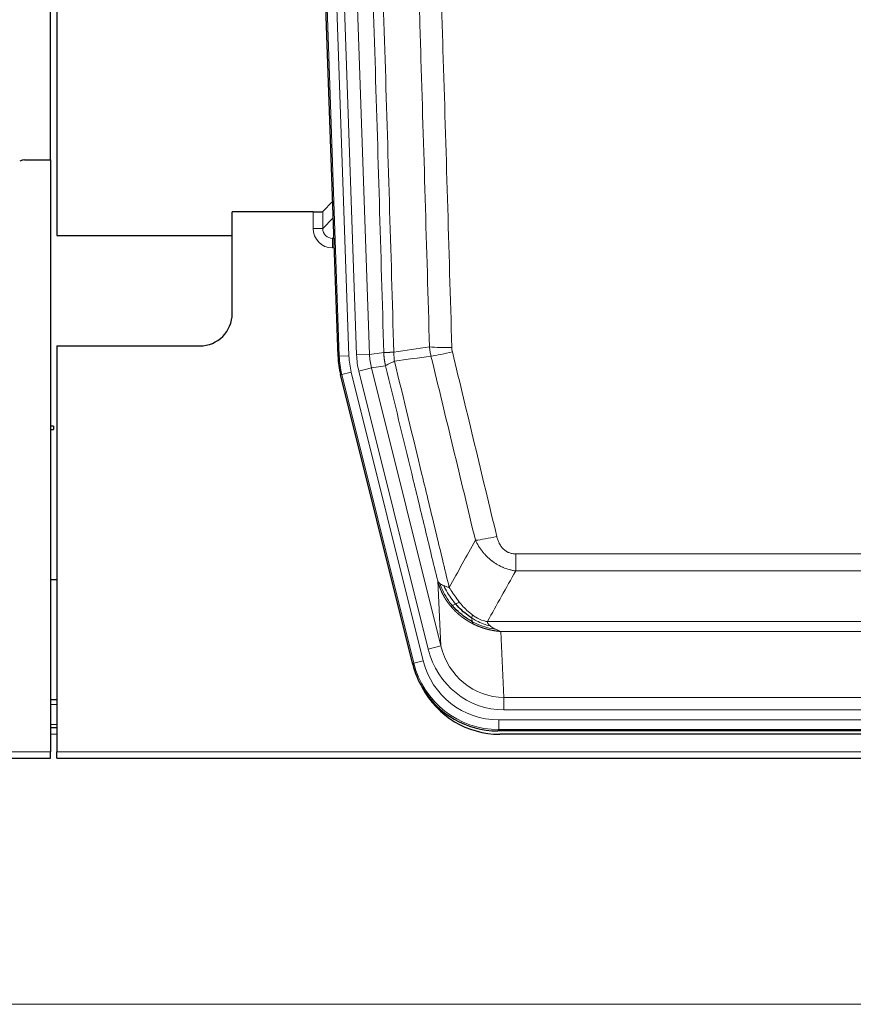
# Model space of a CAD drawing. Header units: inches. Extents: x 0 to 29700, y -16 to 21000.
# Tile 48 of 235: x 6688 to 6945, y 8342 to 8645. Entities that reach past the tile are written whole.
import ezdxf

# ---------------------------------------------------------------- set-up
doc = ezdxf.new("R2010")
doc.units = ezdxf.units.IN
doc.layers.add('1', color=7, linetype='Continuous', true_color=0xffffff)

msp = doc.modelspace()

# ---------------------------------------------------------------- linework, layer by layer
at = {"layer": '1', "color": 2, "linetype": 'Continuous', "lineweight": 25}
for p, q in [((6697.266, 8601.509), (6697.266, 9002.089)), ((6699.266, 9001.761), (6699.266, 8578.251)), ((6785.863, 8540.986), (6772.745, 8916.631)), ((6689.31, 8601.501), (6697.267, 8601.501)), ((6697.267, 8601.501), (6697.267, 8419.221)), ((6784.196, 8588.723), (6781.168, 8585.588)), ((6778.17, 8585.486), (6753.267, 8585.486)), ((6753.267, 8554.251), (6753.267, 8585.486)), ((6699.266, 8578.251), (6753.266, 8578.251)), ((6699.267, 8544.251), (6743.267, 8544.251)), ((6699.267, 8544.251), (6699.267, 8419.221)), ((6808.902, 8446.146), (6786.647, 8535.404)), ((6698.267, 8519.518), (6697.267, 8519.518)), ((6697.267, 8518.518), (6698.267, 8518.518)), ((6698.267, 8519.518), (6698.267, 8519.018)), ((6698.267, 8519.018), (6698.267, 8518.518)), ((6699.218, 8472.25), (6697.256, 8472.25)), ((6699.267, 8435.251), (6697.252, 8435.251)), ((6699.267, 8426.652), (6697.252, 8426.652)), ((7051.47, 8425.706), (6835.064, 8425.706)), ((7050.879, 8424.663), (6835.655, 8424.663)), ((6209.267, 8417.273), (6697.267, 8417.273)), ((6697.267, 8417.273), (6697.267, 8419.221)), ((6699.267, 8417.273), (6699.267, 8419.221)), ((6699.267, 8417.273), (7187.267, 8417.273))]:
    msp.add_line(p, q, dxfattribs=at)
at = {"layer": '1', "color": 110, "linetype": 'Continuous', "lineweight": 13}
for p, q in [((6786.236, 8541.038), (6773.125, 8916.481)), ((6776.12, 8916.586), (6789.23, 8541.143)), ((6778.511, 8915.644), (6791.578, 8541.473)), ((6782.503, 8915.783), (6795.57, 8541.612)), ((6778.159, 8580.439), (6778.17, 8585.486)), ((6781.168, 8585.588), (6781.158, 8580.357)), ((6781.158, 8580.357), (6784.372, 8583.685)), ((6784.577, 8577.792), (6784.15, 8577.349)), ((6784.15, 8577.349), (6784.15, 8574.43)), ((6784.15, 8577.349), (6784.593, 8577.349)), ((6784.15, 8574.43), (6784.695, 8574.43)), ((6789.23, 8541.143), (6786.236, 8541.038)), ((6791.578, 8541.473), (6795.57, 8541.612)), ((6795.57, 8541.612), (6799.946, 8542.227)), ((6785.863, 8540.986), (6786.236, 8541.038)), ((6800.502, 8538.089), (6796.151, 8537.477)), ((6787.021, 8535.456), (6786.647, 8535.404)), ((6789.928, 8536.181), (6787.021, 8535.456)), ((6809.195, 8446.521), (6787.021, 8535.456)), ((6789.928, 8536.181), (6812.102, 8447.246)), ((6792.275, 8536.511), (6796.151, 8537.477)), ((6813.627, 8450.873), (6792.275, 8536.511)), ((6796.151, 8537.477), (6817.503, 8451.839)), ((6840.596, 8474.953), (6840.596, 8480.194)), ((6840.596, 8480.194), (7045.938, 8480.194)), ((7045.938, 8474.953), (6840.596, 8474.953)), ((6817.503, 8451.839), (6816.545, 8471.894)), ((6831.864, 8459.334), (7054.67, 8459.334)), ((6835.977, 8456.304), (6836.945, 8436.025)), ((7050.557, 8456.304), (6835.977, 8456.304)), ((6813.627, 8450.873), (6817.503, 8451.839)), ((6812.102, 8447.246), (6809.195, 8446.521)), ((6808.902, 8446.146), (6809.195, 8446.521)), ((6836.945, 8432.161), (6836.945, 8436.025)), ((6836.945, 8436.025), (7049.588, 8436.025)), ((6699.267, 8433.796), (6697.252, 8433.796)), ((7049.588, 8432.161), (6836.945, 8432.161)), ((6835.357, 8426.081), (6835.357, 8429.077)), ((6835.357, 8429.077), (7051.177, 8429.077)), ((6699.267, 8427.621), (6697.252, 8427.621)), ((6835.357, 8426.081), (6835.064, 8425.706)), ((7051.177, 8426.081), (6835.357, 8426.081)), ((6699.267, 8424.652), (6697.252, 8424.652)), ((6209.267, 8419.221), (6697.267, 8419.221)), ((6699.267, 8419.221), (7187.267, 8419.221)), ((7183.767, 8341.501), (6206.767, 8341.501))]:
    msp.add_line(p, q, dxfattribs=at)
at = {"layer": '1', "color": 2, "linetype": 'Continuous', "lineweight": 25}
msp.add_arc((6743.267, 8554.251), 10, 270, 0, dxfattribs=at)
for centre, major_axis, ratio, start_param, end_param in [((6689.313, 8598.496), (0.923, -2.86), 0.9982885, 2.8298327, 3.3530369), ((6778.17, 8585.591), (-3, 0), 0.0349646, 1.5706703, 3.1078402), ((6812.883, 8541.937, 0), (26.774, 3.763), 0.9986144, 3.0370169, 3.2461684), ((6835.122, 8452.743, 0), (16.66, 21.323), 0.9977958, 2.4794378, 2.7643876), ((6835.681, 8451.68), (16.639, 21.297), 0.9990195, 2.7203481, 3.8043419), ((6835.122, 8452.743, 0), (16.66, 21.323), 0.9977958, 2.7643876, 3.8037475)]:
    msp.add_ellipse(centre, major_axis=major_axis, ratio=ratio, start_param=start_param, end_param=end_param, dxfattribs=at)
at = {"layer": '1', "color": 110, "linetype": 'Continuous', "lineweight": 13}
for centre, major_axis, ratio, start_param, end_param in [((6784.163, 8580.439), (-3.237, -5.067), 0.9977321, 5.2798208, 6.8506171), ((6778.159, 8580.36), (-3, 0.006), 0.0261769, 3.175273, 4.7124429), ((6784.163, 8580.36), (-1.726, -2.474), 0.9943829, 5.3201387, 6.890935), ((6813.248, 8541.988, 0), (23.799, 3.345), 0.9986144, 3.0370169, 3.2461684), ((6815.596, 8542.318), (-23.799, -3.345), 0.9986144, 6.1786096, 6.387761), ((6815.596, 8542.318), (-19.844, -2.789), 0.9980617, 6.1786096, 6.387761), ((6820.9, 8544.932), (-9.996, -0.288), 0.1133347, 0.8101184, 1.5675278), ((6821.087, 8543.526), (-9.719, -2.353), 0.1107863, 0.7983441, 1.5439815), ((6813.248, 8541.988), (-26.766, -3.762), 0.9989218, 6.1786096, 6.387761), ((6834.749, 8486.951), (-9.722, -2.342), 0.1329353, 0.7958322, 1.5387903), ((6836.866, 8457.008, 0), (1.185, -24.82), 0.9658521, 4.9157844, 6.2370968), ((6836.866, 8457.008), (1.001, -20.961), 0.9530564, 4.9157844, 6.2370968), ((6835.408, 8453.11, 0), (14.809, 18.954), 0.9977958, 2.4794378, 3.8037475), ((6835.408, 8453.11), (-16.651, -21.313), 0.9982842, 5.6210305, 6.9453401)]:
    msp.add_ellipse(centre, major_axis=major_axis, ratio=ratio, start_param=start_param, end_param=end_param, dxfattribs=at)
for points, knots in [([(6790.806, 8915.191), (6791.378, 8899.637), (6792.505, 8868.527), (6794.151, 8821.862), (6795.217, 8790.752), (6796.005, 8767.419), (6796.397, 8755.753), (6796.848, 8742.142), (6797.041, 8736.309), (6797.169, 8732.42), (6797.232, 8730.476), (6797.551, 8720.754), (6797.931, 8709.091), (6798.369, 8695.488), (6798.555, 8689.659), (6798.679, 8685.774), (6798.741, 8683.831), (6799.298, 8666.348), (6800.27, 8635.292), (6801.681, 8588.782), (6802.589, 8557.824), (6803.036, 8542.358)], [0, 0, 0, 0, 0.125, 0.25, 0.375, 0.375, 0.4375, 0.46875, 0.484375, 0.484375, 0.5, 0.5, 0.5625, 0.59375, 0.609375, 0.609375, 0.625, 0.625, 0.75, 0.875, 1, 1, 1, 1]), ([(6799.946, 8542.227), (6799.501, 8557.637), (6798.596, 8588.483), (6797.189, 8634.824), (6796.219, 8665.768), (6795.664, 8683.187), (6795.602, 8685.123), (6795.478, 8688.994), (6795.292, 8694.802), (6794.856, 8708.356), (6794.477, 8719.977), (6794.159, 8729.663), (6794.096, 8731.601), (6793.968, 8735.476), (6793.776, 8741.288), (6793.326, 8754.85), (6792.936, 8766.474), (6792.149, 8789.723), (6791.086, 8820.721), (6789.445, 8867.219), (6788.321, 8898.217), (6787.751, 8913.716)], [0, 0, 0, 0, 0.125, 0.25, 0.375, 0.375, 0.390625, 0.390625, 0.40625, 0.4375, 0.5, 0.5, 0.515625, 0.515625, 0.53125, 0.5625, 0.625, 0.625, 0.75, 0.875, 1, 1, 1, 1]), ([(6808.942, 8911.096), (6809.499, 8895.771), (6810.6, 8865.123), (6812.207, 8819.151), (6813.25, 8788.504), (6814.02, 8765.519), (6814.403, 8754.026), (6814.781, 8742.534), (6815.032, 8734.872), (6815.157, 8731.042), (6815.781, 8711.888), (6816.272, 8696.572), (6816.998, 8673.608), (6817.237, 8665.956), (6817.713, 8650.658), (6817.949, 8643.012), (6818.651, 8620.084), (6819.572, 8589.536), (6820.462, 8559.036), (6820.9, 8543.798)], [0, 0, 0, 0, 0.125, 0.25, 0.375, 0.375, 0.4375, 0.46875, 0.46875, 0.5, 0.5, 0.625, 0.625, 0.6875, 0.6875, 0.75, 0.75, 0.875, 1, 1, 1, 1]), ([(6814.032, 8543.912), (6813.594, 8559.131), (6812.703, 8589.593), (6811.781, 8620.103), (6811.078, 8643.003), (6810.841, 8650.639), (6810.365, 8665.918), (6810.125, 8673.56), (6809.399, 8696.496), (6808.907, 8711.793), (6808.282, 8730.922), (6808.157, 8734.748), (6807.905, 8742.4), (6807.527, 8753.878), (6807.143, 8765.357), (6806.372, 8788.313), (6805.328, 8818.922), (6803.718, 8864.837), (6802.616, 8895.447), (6802.058, 8910.752)], [0, 0, 0, 0, 0.125, 0.25, 0.25, 0.3125, 0.3125, 0.375, 0.375, 0.5, 0.5, 0.53125, 0.53125, 0.5625, 0.625, 0.625, 0.75, 0.875, 1, 1, 1, 1]), ([(6799.946, 8542.227), (6799.947, 8542.227), (6799.949, 8542.227), (6799.952, 8542.226), (6799.955, 8542.226), (6799.959, 8542.226), (6799.963, 8542.226), (6799.967, 8542.225), (6799.971, 8542.225), (6799.976, 8542.225), (6799.98, 8542.224), (6799.986, 8542.224), (6799.991, 8542.224), (6799.996, 8542.224), (6800.002, 8542.223), (6800.008, 8542.223), (6800.015, 8542.223), (6800.021, 8542.223), (6800.028, 8542.223), (6800.035, 8542.222), (6800.043, 8542.222), (6800.05, 8542.222), (6800.058, 8542.222), (6800.066, 8542.222), (6800.075, 8542.221), (6800.083, 8542.221), (6800.092, 8542.221), (6800.101, 8542.221), (6800.111, 8542.221), (6800.12, 8542.221), (6800.13, 8542.221), (6800.14, 8542.221), (6800.151, 8542.22), (6800.161, 8542.22), (6800.172, 8542.22), (6800.183, 8542.22), (6800.195, 8542.22), (6800.206, 8542.22), (6800.218, 8542.22), (6800.23, 8542.22), (6800.243, 8542.22), (6800.255, 8542.22), (6800.268, 8542.22), (6800.281, 8542.22), (6800.295, 8542.22), (6800.308, 8542.22), (6800.322, 8542.22), (6800.336, 8542.22), (6800.35, 8542.22), (6800.365, 8542.22), (6800.38, 8542.221), (6800.395, 8542.221), (6800.41, 8542.221), (6800.426, 8542.221), (6800.442, 8542.221), (6800.458, 8542.221), (6800.474, 8542.221), (6800.49, 8542.222), (6800.507, 8542.222), (6800.524, 8542.222), (6800.541, 8542.222), (6800.559, 8542.223), (6800.577, 8542.223), (6800.595, 8542.223), (6800.613, 8542.223), (6800.631, 8542.224), (6800.65, 8542.224), (6800.669, 8542.224), (6800.688, 8542.225), (6800.707, 8542.225), (6800.727, 8542.225), (6800.747, 8542.226), (6800.767, 8542.226), (6800.787, 8542.226), (6800.808, 8542.227), (6800.828, 8542.227), (6800.855, 8542.228), (6800.889, 8542.229), (6800.93, 8542.23), (6800.972, 8542.231), (6801.014, 8542.232), (6801.057, 8542.234), (6801.101, 8542.235), (6801.146, 8542.237), (6801.192, 8542.238), (6801.238, 8542.24), (6801.285, 8542.242), (6801.333, 8542.244), (6801.382, 8542.246), (6801.431, 8542.249), (6801.481, 8542.251), (6801.532, 8542.254), (6801.584, 8542.256), (6801.637, 8542.259), (6801.69, 8542.262), (6801.744, 8542.265), (6801.798, 8542.268), (6801.854, 8542.271), (6801.91, 8542.275), (6801.966, 8542.278), (6802.024, 8542.282), (6802.082, 8542.286), (6802.141, 8542.289), (6802.201, 8542.293), (6802.261, 8542.298), (6802.322, 8542.302), (6802.383, 8542.306), (6802.446, 8542.311), (6802.509, 8542.315), (6802.572, 8542.32), (6802.637, 8542.325), (6802.701, 8542.33), (6802.767, 8542.335), (6802.833, 8542.341), (6802.9, 8542.346), (6802.967, 8542.352), (6803.013, 8542.356), (6803.036, 8542.358)], [0, 0, 0, 0, 0.0066687, 0.0133374, 0.0200061, 0.0266746, 0.0333432, 0.0400116, 0.0466801, 0.0533484, 0.0600168, 0.066685, 0.0733532, 0.0800214, 0.0866895, 0.0933575, 0.1000255, 0.1066935, 0.1133614, 0.1200292, 0.126697, 0.1333647, 0.1400324, 0.1467001, 0.1533676, 0.1600352, 0.1667026, 0.1733701, 0.1800374, 0.1867047, 0.193372, 0.2000392, 0.2067064, 0.2133735, 0.2200405, 0.2267075, 0.2333745, 0.2400414, 0.2467082, 0.253375, 0.2600418, 0.2667085, 0.2733751, 0.2800417, 0.2867082, 0.2933747, 0.3000412, 0.3067075, 0.3133739, 0.3200401, 0.3267064, 0.3333725, 0.3400387, 0.3467047, 0.3533708, 0.3600367, 0.3667026, 0.3733685, 0.3800343, 0.3867001, 0.3933658, 0.4000315, 0.4066971, 0.4133626, 0.4200281, 0.4266936, 0.433359, 0.4400243, 0.4466896, 0.4533549, 0.4600201, 0.4666852, 0.4733503, 0.4800154, 0.4866804, 0.4933453, 0.5000102, 0.5125098, 0.5250093, 0.5375088, 0.5500082, 0.5625077, 0.5750071, 0.5875066, 0.600006, 0.6125054, 0.6250049, 0.6375043, 0.6500037, 0.6625032, 0.6750026, 0.6875021, 0.7000016, 0.7125011, 0.7250006, 0.7375001, 0.7499997, 0.7624993, 0.7749989, 0.7874985, 0.7999982, 0.812498, 0.8249977, 0.8374975, 0.8499974, 0.8624973, 0.8749972, 0.8874972, 0.8999973, 0.9124974, 0.9249976, 0.9374978, 0.9499981, 0.9624985, 0.9749989, 0.9874994, 1, 1, 1, 1]), ([(6800.502, 8538.089), (6800.497, 8538.11), (6800.487, 8538.152), (6800.472, 8538.216), (6800.457, 8538.281), (6800.442, 8538.348), (6800.426, 8538.416), (6800.411, 8538.485), (6800.396, 8538.555), (6800.38, 8538.627), (6800.365, 8538.7), (6800.349, 8538.775), (6800.334, 8538.85), (6800.319, 8538.927), (6800.303, 8539.005), (6800.288, 8539.085), (6800.273, 8539.166), (6800.258, 8539.248), (6800.243, 8539.331), (6800.228, 8539.416), (6800.214, 8539.502), (6800.199, 8539.589), (6800.185, 8539.678), (6800.171, 8539.768), (6800.157, 8539.859), (6800.144, 8539.952), (6800.13, 8540.046), (6800.11, 8540.197), (6800.084, 8540.399), (6800.055, 8540.646), (6800.032, 8540.875), (6800.012, 8541.086), (6799.996, 8541.279), (6799.984, 8541.455), (6799.974, 8541.612), (6799.966, 8541.752), (6799.96, 8541.873), (6799.955, 8541.976), (6799.952, 8542.062), (6799.949, 8542.129), (6799.948, 8542.178), (6799.947, 8542.208), (6799.946, 8542.223), (6799.946, 8542.227)], [0, 0, 0, 0, 0.0155037, 0.0313049, 0.0474035, 0.0637997, 0.0804935, 0.097485, 0.1147743, 0.1323613, 0.1502462, 0.1684289, 0.1869096, 0.2056883, 0.224765, 0.2441397, 0.2638126, 0.2837835, 0.3040527, 0.32462, 0.3454856, 0.3666494, 0.3881116, 0.409872, 0.4319308, 0.454288, 0.4769435, 0.4998975, 0.5635611, 0.6228928, 0.6778927, 0.7285606, 0.7748966, 0.8169007, 0.8545729, 0.8879131, 0.9169214, 0.9415977, 0.9619421, 0.9779545, 0.989635, 0.9969835, 1, 1, 1, 1]), ([(6803.248, 8539.523), (6803.173, 8539.989), (6803.13, 8540.459), (6803.072, 8541.404), (6803.056, 8541.88), (6803.036, 8542.358)], [0, 0, 0, 0, 0.5, 0.5, 1, 1, 1, 1]), ([(6828.169, 8484.389), (6827.033, 8489.11), (6825.897, 8493.833), (6823.621, 8503.281), (6822.483, 8508.007), (6819.063, 8522.188), (6816.779, 8531.647), (6814.491, 8541.113)], [0, 0, 0, 0, 0.25, 0.25, 0.5, 0.5, 1, 1, 1, 1]), ([(6821.087, 8542.386), (6821.031, 8542.618), (6820.988, 8542.852), (6820.926, 8543.322), (6820.907, 8543.559), (6820.9, 8543.798)], [0, 0, 0, 0, 0.5, 0.5, 1, 1, 1, 1]), ([(6821.087, 8542.386), (6823.373, 8532.908), (6825.654, 8523.435), (6829.07, 8509.234), (6830.207, 8504.502), (6832.479, 8495.041), (6833.615, 8490.312), (6834.749, 8485.584)], [0, 0, 0, 0, 0.5, 0.5, 0.75, 0.75, 1, 1, 1, 1]), ([(6800.502, 8538.089), (6800.524, 8538.14), (6800.601, 8538.206), (6800.865, 8538.373), (6801.051, 8538.473), (6801.522, 8538.71), (6801.808, 8538.847), (6802.466, 8539.157), (6802.839, 8539.331), (6803.248, 8539.523)], [0, 0, 0, 0, 0.25, 0.25, 0.5, 0.5, 0.75, 0.75, 1, 1, 1, 1]), ([(6816.545, 8471.894), (6815.214, 8477.402), (6813.882, 8482.912), (6811.214, 8493.937), (6809.879, 8499.451), (6805.868, 8516), (6803.188, 8527.041), (6800.502, 8538.089)], [0, 0, 0, 0, 0.25, 0.25, 0.5, 0.5, 1, 1, 1, 1]), ([(6803.248, 8539.523), (6806.07, 8527.899), (6808.885, 8516.283), (6813.099, 8498.871), (6814.502, 8493.07), (6817.304, 8481.471), (6818.704, 8475.675), (6820.101, 8469.88)], [0, 0, 0, 0, 0.5, 0.5, 0.75, 0.75, 1, 1, 1, 1]), ([(6840.596, 8474.953), (6840.261, 8475.001), (6839.928, 8475.06), (6839.265, 8475.199), (6838.936, 8475.279), (6837.961, 8475.549), (6837.323, 8475.771), (6836.62, 8476.068), (6836.542, 8476.102), (6836.387, 8476.171), (6836.309, 8476.206), (6836.078, 8476.313), (6835.925, 8476.386), (6835.47, 8476.615), (6834.875, 8476.938), (6834.303, 8477.3), (6833.881, 8477.585), (6833.673, 8477.731), (6833.467, 8477.883), (6833.331, 8477.985), (6833.263, 8478.037), (6832.658, 8478.506), (6832.15, 8478.954), (6831.431, 8479.671), (6831.198, 8479.917), (6830.86, 8480.297), (6830.749, 8480.426), (6830.53, 8480.686), (6830.423, 8480.819), (6829.895, 8481.486), (6829.507, 8482.04), (6828.792, 8483.187), (6828.466, 8483.779), (6828.169, 8484.389)], [0, 0, 0, 0, 0.0625, 0.0625, 0.125, 0.125, 0.25, 0.25, 0.265625, 0.265625, 0.28125, 0.28125, 0.3125, 0.3125, 0.375, 0.4375, 0.4375, 0.46875, 0.484375, 0.484375, 0.5, 0.5, 0.625, 0.625, 0.6875, 0.6875, 0.71875, 0.71875, 0.75, 0.75, 0.875, 0.875, 1, 1, 1, 1]), ([(6840.596, 8480.194), (6840.413, 8480.194), (6840.231, 8480.201), (6839.867, 8480.233), (6839.687, 8480.257), (6839.332, 8480.323), (6839.156, 8480.364), (6838.809, 8480.463), (6838.638, 8480.522), (6838.428, 8480.608), (6838.386, 8480.625), (6838.302, 8480.662), (6838.177, 8480.718), (6838.056, 8480.779), (6837.817, 8480.906), (6837.509, 8481.093), (6837.222, 8481.31), (6837.049, 8481.455), (6837.015, 8481.484), (6836.947, 8481.544), (6836.913, 8481.575), (6836.813, 8481.668), (6836.748, 8481.731), (6836.559, 8481.924), (6836.439, 8482.058), (6836.213, 8482.336), (6836.105, 8482.479), (6835.903, 8482.774), (6835.807, 8482.926), (6835.694, 8483.121), (6835.672, 8483.16), (6835.628, 8483.239), (6835.606, 8483.279), (6835.543, 8483.398), (6835.502, 8483.479), (6835.383, 8483.721), (6835.309, 8483.885), (6835.172, 8484.215), (6835.109, 8484.383), (6834.932, 8484.89), (6834.833, 8485.234), (6834.749, 8485.584)], [0, 0, 0, 0, 0.0625, 0.0625, 0.125, 0.125, 0.1875, 0.1875, 0.25, 0.25, 0.265625, 0.265625, 0.28125, 0.3125, 0.3125, 0.375, 0.4375, 0.4375, 0.453125, 0.453125, 0.46875, 0.46875, 0.5, 0.5, 0.5625, 0.5625, 0.625, 0.625, 0.6875, 0.6875, 0.703125, 0.703125, 0.71875, 0.71875, 0.75, 0.75, 0.8125, 0.8125, 0.875, 0.875, 1, 1, 1, 1]), ([(6820.577, 8464.068), (6820.565, 8464.082), (6820.542, 8464.11), (6820.507, 8464.152), (6820.471, 8464.195), (6820.436, 8464.239), (6820.399, 8464.283), (6820.363, 8464.328), (6820.326, 8464.374), (6820.289, 8464.421), (6820.251, 8464.469), (6820.213, 8464.517), (6820.174, 8464.566), (6820.136, 8464.615), (6820.096, 8464.666), (6820.057, 8464.717), (6820.017, 8464.769), (6819.977, 8464.822), (6819.937, 8464.875), (6819.896, 8464.93), (6819.855, 8464.985), (6819.814, 8465.041), (6819.772, 8465.097), (6819.73, 8465.155), (6819.688, 8465.213), (6819.645, 8465.272), (6819.603, 8465.332), (6819.56, 8465.393), (6819.517, 8465.454), (6819.473, 8465.517), (6819.43, 8465.58), (6819.386, 8465.644), (6819.342, 8465.709), (6819.297, 8465.774), (6819.253, 8465.841), (6819.208, 8465.908), (6819.163, 8465.976), (6819.119, 8466.046), (6819.073, 8466.116), (6819.028, 8466.186), (6818.983, 8466.258), (6818.937, 8466.331), (6818.892, 8466.404), (6818.846, 8466.478), (6818.8, 8466.554), (6818.754, 8466.63), (6818.708, 8466.707), (6818.662, 8466.785), (6818.616, 8466.863), (6818.57, 8466.943), (6818.523, 8467.024), (6818.477, 8467.105), (6818.431, 8467.188), (6818.385, 8467.271), (6818.338, 8467.355), (6818.292, 8467.441), (6818.246, 8467.527), (6818.2, 8467.614), (6818.154, 8467.702), (6818.108, 8467.791), (6818.062, 8467.881), (6818.016, 8467.972), (6817.97, 8468.063), (6817.925, 8468.156), (6817.879, 8468.25), (6817.834, 8468.345), (6817.789, 8468.44), (6817.744, 8468.537), (6817.699, 8468.635), (6817.655, 8468.733), (6817.61, 8468.833), (6817.566, 8468.933), (6817.522, 8469.035), (6817.478, 8469.137), (6817.435, 8469.241), (6817.392, 8469.345), (6817.349, 8469.451), (6817.307, 8469.557), (6817.264, 8469.664), (6817.223, 8469.773), (6817.181, 8469.882), (6817.14, 8469.993), (6817.099, 8470.104), (6817.059, 8470.216), (6817.019, 8470.33), (6816.979, 8470.444), (6816.94, 8470.56), (6816.902, 8470.676), (6816.864, 8470.793), (6816.826, 8470.912), (6816.789, 8471.031), (6816.752, 8471.151), (6816.716, 8471.273), (6816.681, 8471.395), (6816.646, 8471.519), (6816.612, 8471.643), (6816.578, 8471.768), (6816.556, 8471.852), (6816.545, 8471.894)], [0, 0, 0, 0, 0.0060657, 0.012223, 0.0184718, 0.0248123, 0.0312443, 0.0377679, 0.0443831, 0.0510899, 0.0578883, 0.0647782, 0.0717598, 0.0788329, 0.0859977, 0.093254, 0.1006019, 0.1080414, 0.1155725, 0.1231952, 0.1309095, 0.1387154, 0.1466129, 0.1546019, 0.1626826, 0.1708549, 0.1791188, 0.1874742, 0.1959213, 0.20446, 0.2130903, 0.2218121, 0.2306256, 0.2395307, 0.2485274, 0.2576156, 0.2667955, 0.276067, 0.2854301, 0.2948848, 0.3044311, 0.314069, 0.3237985, 0.3336196, 0.3435324, 0.3535367, 0.3636326, 0.3738202, 0.3840993, 0.3944701, 0.4049324, 0.4154864, 0.426132, 0.4368691, 0.4476979, 0.4586183, 0.4696303, 0.480734, 0.4919292, 0.503216, 0.5145945, 0.5260645, 0.5376262, 0.5492795, 0.5610244, 0.5728609, 0.584789, 0.5968087, 0.60892, 0.621123, 0.6334175, 0.6458037, 0.6582815, 0.6708509, 0.6835119, 0.6962645, 0.7091087, 0.7220445, 0.735072, 0.748191, 0.7614017, 0.774704, 0.7880979, 0.8015834, 0.8151605, 0.8288293, 0.8425896, 0.8564416, 0.8703852, 0.8844204, 0.8985472, 0.9127656, 0.9270756, 0.9414773, 0.9559705, 0.9705554, 0.9852319, 1, 1, 1, 1]), ([(6816.545, 8471.894), (6816.602, 8471.751), (6816.684, 8471.614), (6816.898, 8471.353), (6817.029, 8471.229), (6817.184, 8471.112)], [0, 0, 0, 0, 0.5, 0.5, 1, 1, 1, 1]), ([(6821.067, 8464.298), (6820.632, 8464.808), (6820.222, 8465.338), (6818.692, 8467.52), (6817.796, 8469.299), (6817.184, 8471.112)], [0, 0, 0, 0, 0.25, 0.25, 1, 1, 1, 1]), ([(6817.184, 8471.112), (6817.34, 8470.986), (6817.52, 8470.867), (6817.925, 8470.643), (6818.149, 8470.538), (6818.394, 8470.44)], [0, 0, 0, 0, 0.5, 0.5, 1, 1, 1, 1]), ([(6822.053, 8464.825), (6821.681, 8465.257), (6821.324, 8465.701), (6819.964, 8467.52), (6819.093, 8468.974), (6818.394, 8470.44)], [0, 0, 0, 0, 0.25, 0.25, 1, 1, 1, 1]), ([(6818.394, 8470.44), (6818.64, 8470.333), (6818.907, 8470.233), (6819.477, 8470.047), (6819.781, 8469.96), (6820.101, 8469.88)], [0, 0, 0, 0, 0.5, 0.5, 1, 1, 1, 1]), ([(6823.277, 8465.274), (6822.978, 8465.644), (6822.688, 8466.022), (6821.561, 8467.552), (6820.795, 8468.74), (6820.101, 8469.88)], [0, 0, 0, 0, 0.25, 0.25, 1, 1, 1, 1]), ([(6820.577, 8464.068), (6820.612, 8464.074), (6820.655, 8464.089), (6820.76, 8464.134), (6820.823, 8464.166), (6820.949, 8464.233), (6821.005, 8464.264), (6821.067, 8464.298)], [0, 0, 0, 0, 0.375, 0.375, 0.75, 0.75, 1, 1, 1, 1]), ([(6827.579, 8458.585), (6827.557, 8458.596), (6827.513, 8458.618), (6827.448, 8458.651), (6827.382, 8458.684), (6827.316, 8458.717), (6827.249, 8458.751), (6827.183, 8458.785), (6827.117, 8458.82), (6827.051, 8458.855), (6826.984, 8458.89), (6826.918, 8458.925), (6826.852, 8458.961), (6826.785, 8458.997), (6826.719, 8459.033), (6826.652, 8459.07), (6826.585, 8459.107), (6826.519, 8459.144), (6826.452, 8459.182), (6826.385, 8459.22), (6826.318, 8459.258), (6826.251, 8459.297), (6826.185, 8459.336), (6826.118, 8459.375), (6826.051, 8459.415), (6825.984, 8459.455), (6825.917, 8459.495), (6825.85, 8459.536), (6825.783, 8459.577), (6825.716, 8459.618), (6825.649, 8459.66), (6825.582, 8459.702), (6825.515, 8459.744), (6825.447, 8459.787), (6825.38, 8459.83), (6825.313, 8459.873), (6825.246, 8459.917), (6825.179, 8459.961), (6825.112, 8460.006), (6825.045, 8460.051), (6824.978, 8460.096), (6824.911, 8460.142), (6824.844, 8460.187), (6824.776, 8460.234), (6824.709, 8460.28), (6824.642, 8460.327), (6824.575, 8460.375), (6824.508, 8460.423), (6824.441, 8460.471), (6824.375, 8460.519), (6824.308, 8460.568), (6824.241, 8460.617), (6824.174, 8460.667), (6824.107, 8460.717), (6824.04, 8460.767), (6823.974, 8460.818), (6823.907, 8460.869), (6823.84, 8460.92), (6823.774, 8460.972), (6823.707, 8461.025), (6823.641, 8461.077), (6823.575, 8461.13), (6823.508, 8461.184), (6823.442, 8461.237), (6823.376, 8461.291), (6823.31, 8461.346), (6823.244, 8461.401), (6823.178, 8461.456), (6823.112, 8461.512), (6823.046, 8461.568), (6822.98, 8461.625), (6822.915, 8461.681), (6822.849, 8461.739), (6822.784, 8461.796), (6822.718, 8461.854), (6822.653, 8461.913), (6822.588, 8461.972), (6822.523, 8462.031), (6822.458, 8462.091), (6822.393, 8462.151), (6822.329, 8462.211), (6822.264, 8462.272), (6822.2, 8462.333), (6822.135, 8462.395), (6822.071, 8462.457), (6822.007, 8462.519), (6821.943, 8462.582), (6821.879, 8462.645), (6821.816, 8462.709), (6821.752, 8462.773), (6821.689, 8462.837), (6821.625, 8462.902), (6821.562, 8462.968), (6821.499, 8463.033), (6821.437, 8463.099), (6821.374, 8463.166), (6821.312, 8463.233), (6821.249, 8463.3), (6821.187, 8463.368), (6821.125, 8463.436), (6821.064, 8463.505), (6821.002, 8463.574), (6820.941, 8463.643), (6820.88, 8463.713), (6820.819, 8463.783), (6820.758, 8463.854), (6820.697, 8463.925), (6820.637, 8463.996), (6820.597, 8464.044), (6820.577, 8464.068)], [0, 0, 0, 0, 0.0082024, 0.0164263, 0.0246716, 0.0329384, 0.0412265, 0.0495362, 0.0578672, 0.0662198, 0.0745938, 0.0829892, 0.0914062, 0.0998446, 0.1083045, 0.1167859, 0.1252887, 0.1338131, 0.1423589, 0.1509263, 0.1595151, 0.1681255, 0.1767574, 0.1854108, 0.1940858, 0.2027822, 0.2115002, 0.2202398, 0.2290008, 0.2377835, 0.2465876, 0.2554134, 0.2642606, 0.2731295, 0.2820199, 0.2909319, 0.2998654, 0.3088206, 0.3177973, 0.3267956, 0.3358154, 0.3448569, 0.35392, 0.3630047, 0.3721109, 0.3812388, 0.3903883, 0.3995594, 0.4087522, 0.4179665, 0.4272025, 0.4364601, 0.4457393, 0.4550402, 0.4643627, 0.4737069, 0.4830727, 0.4924601, 0.5018692, 0.5113, 0.5207524, 0.5302265, 0.5397222, 0.5492397, 0.5587788, 0.5683395, 0.577922, 0.5875261, 0.5971519, 0.6067994, 0.6164686, 0.6261595, 0.6358721, 0.6456064, 0.6553624, 0.6651401, 0.6749395, 0.6847606, 0.6946034, 0.704468, 0.7143542, 0.7242622, 0.734192, 0.7441434, 0.7541166, 0.7641115, 0.7741282, 0.7841666, 0.7942268, 0.8043087, 0.8144123, 0.8245377, 0.8346848, 0.8448538, 0.8550444, 0.8652568, 0.875491, 0.885747, 0.8960247, 0.9063242, 0.9166455, 0.9269886, 0.9373534, 0.9477401, 0.9581485, 0.9685787, 0.9790306, 0.9895044, 1, 1, 1, 1]), ([(6821.067, 8464.298), (6821.098, 8464.315), (6821.13, 8464.333), (6821.264, 8464.408), (6821.377, 8464.471), (6821.627, 8464.607), (6821.763, 8464.679), (6821.955, 8464.776), (6822.003, 8464.801), (6822.053, 8464.825)], [0, 0, 0, 0, 0.125, 0.125, 0.5, 0.5, 0.875, 0.875, 1, 1, 1, 1]), ([(6822.053, 8464.825), (6822.151, 8464.873), (6822.253, 8464.921), (6822.51, 8465.035), (6822.667, 8465.099), (6822.978, 8465.205), (6823.131, 8465.248), (6823.277, 8465.274)], [0, 0, 0, 0, 0.25, 0.25, 0.625, 0.625, 1, 1, 1, 1]), ([(6827.246, 8461.395), (6827.066, 8461.526), (6826.887, 8461.661), (6826.18, 8462.22), (6825.666, 8462.679), (6824.672, 8463.66), (6824.192, 8464.182), (6823.578, 8464.905), (6823.426, 8465.089), (6823.277, 8465.274)], [0, 0, 0, 0, 0.125, 0.125, 0.5, 0.5, 0.875, 0.875, 1, 1, 1, 1]), ([(6827.096, 8460.413), (6827.094, 8460.512), (6827.096, 8460.609), (6827.109, 8460.843), (6827.125, 8460.977), (6827.174, 8461.213), (6827.206, 8461.316), (6827.246, 8461.395)], [0, 0, 0, 0, 0.25, 0.25, 0.625, 0.625, 1, 1, 1, 1]), ([(6827.265, 8459.298), (6827.253, 8459.338), (6827.241, 8459.379), (6827.196, 8459.548), (6827.167, 8459.684), (6827.124, 8459.969), (6827.109, 8460.118), (6827.099, 8460.315), (6827.097, 8460.364), (6827.096, 8460.413)], [0, 0, 0, 0, 0.125, 0.125, 0.5, 0.5, 0.875, 0.875, 1, 1, 1, 1]), ([(6832.735, 8457.996), (6831.324, 8458.316), (6829.888, 8458.857), (6828.017, 8459.85), (6827.554, 8460.121), (6827.096, 8460.413)], [0, 0, 0, 0, 0.75, 0.75, 1, 1, 1, 1]), ([(6831.864, 8459.334), (6830.644, 8459.547), (6829.468, 8460.012), (6827.974, 8460.892), (6827.607, 8461.134), (6827.246, 8461.395)], [0, 0, 0, 0, 0.75, 0.75, 1, 1, 1, 1]), ([(6827.579, 8458.585), (6827.546, 8458.644), (6827.507, 8458.713), (6827.425, 8458.875), (6827.382, 8458.967), (6827.315, 8459.142), (6827.289, 8459.218), (6827.265, 8459.298)], [0, 0, 0, 0, 0.375, 0.375, 0.75, 0.75, 1, 1, 1, 1]), ([(6834.406, 8456.995), (6832.634, 8457.218), (6830.804, 8457.701), (6828.43, 8458.706), (6827.843, 8458.987), (6827.265, 8459.298)], [0, 0, 0, 0, 0.75, 0.75, 1, 1, 1, 1]), ([(6832.735, 8457.996), (6832.616, 8458.092), (6832.506, 8458.192), (6832.258, 8458.451), (6832.133, 8458.615), (6831.947, 8458.96), (6831.885, 8459.142), (6831.864, 8459.334)], [0, 0, 0, 0, 0.25, 0.25, 0.625, 0.625, 1, 1, 1, 1]), ([(6835.977, 8456.304), (6835.955, 8456.306), (6835.911, 8456.309), (6835.844, 8456.314), (6835.778, 8456.32), (6835.711, 8456.326), (6835.644, 8456.331), (6835.577, 8456.338), (6835.51, 8456.344), (6835.443, 8456.35), (6835.376, 8456.357), (6835.309, 8456.364), (6835.241, 8456.371), (6835.174, 8456.379), (6835.106, 8456.386), (6835.039, 8456.394), (6834.971, 8456.402), (6834.903, 8456.41), (6834.835, 8456.419), (6834.767, 8456.427), (6834.699, 8456.436), (6834.63, 8456.445), (6834.562, 8456.454), (6834.494, 8456.464), (6834.425, 8456.474), (6834.356, 8456.484), (6834.288, 8456.494), (6834.219, 8456.504), (6834.15, 8456.515), (6834.081, 8456.526), (6834.012, 8456.537), (6833.943, 8456.548), (6833.874, 8456.56), (6833.804, 8456.571), (6833.735, 8456.583), (6833.665, 8456.596), (6833.596, 8456.608), (6833.526, 8456.621), (6833.456, 8456.634), (6833.386, 8456.647), (6833.317, 8456.66), (6833.247, 8456.674), (6833.177, 8456.688), (6833.106, 8456.702), (6833.036, 8456.716), (6832.966, 8456.731), (6832.896, 8456.746), (6832.825, 8456.761), (6832.755, 8456.776), (6832.684, 8456.792), (6832.614, 8456.807), (6832.543, 8456.824), (6832.472, 8456.84), (6832.401, 8456.856), (6832.331, 8456.873), (6832.26, 8456.89), (6832.189, 8456.908), (6832.118, 8456.925), (6832.046, 8456.943), (6831.975, 8456.961), (6831.904, 8456.98), (6831.833, 8456.998), (6831.761, 8457.017), (6831.69, 8457.036), (6831.619, 8457.056), (6831.547, 8457.075), (6831.476, 8457.095), (6831.404, 8457.115), (6831.333, 8457.136), (6831.261, 8457.157), (6831.189, 8457.178), (6831.117, 8457.199), (6831.046, 8457.22), (6830.974, 8457.242), (6830.902, 8457.264), (6830.83, 8457.286), (6830.758, 8457.309), (6830.686, 8457.332), (6830.614, 8457.355), (6830.542, 8457.378), (6830.47, 8457.402), (6830.398, 8457.426), (6830.326, 8457.45), (6830.254, 8457.475), (6830.182, 8457.5), (6830.109, 8457.525), (6830.037, 8457.55), (6829.965, 8457.576), (6829.893, 8457.602), (6829.82, 8457.628), (6829.748, 8457.654), (6829.676, 8457.681), (6829.604, 8457.708), (6829.531, 8457.736), (6829.459, 8457.763), (6829.387, 8457.791), (6829.314, 8457.819), (6829.242, 8457.848), (6829.169, 8457.877), (6829.097, 8457.906), (6829.025, 8457.935), (6828.952, 8457.965), (6828.88, 8457.995), (6828.808, 8458.025), (6828.735, 8458.056), (6828.663, 8458.086), (6828.591, 8458.118), (6828.518, 8458.149), (6828.446, 8458.181), (6828.374, 8458.213), (6828.301, 8458.245), (6828.229, 8458.278), (6828.157, 8458.311), (6828.084, 8458.344), (6828.012, 8458.378), (6827.94, 8458.411), (6827.868, 8458.446), (6827.796, 8458.48), (6827.724, 8458.515), (6827.651, 8458.55), (6827.603, 8458.573), (6827.579, 8458.585)], [0, 0, 0, 0, 0.007775, 0.0155603, 0.0233558, 0.0311618, 0.038978, 0.0468046, 0.0546416, 0.0624889, 0.0703466, 0.0782147, 0.0860931, 0.093982, 0.1018813, 0.109791, 0.1177112, 0.1256417, 0.1335828, 0.1415343, 0.1494962, 0.1574687, 0.1654516, 0.173445, 0.1814489, 0.1894634, 0.1974883, 0.2055238, 0.2135699, 0.2216264, 0.2296936, 0.2377713, 0.2458596, 0.2539585, 0.2620679, 0.270188, 0.2783187, 0.28646, 0.2946119, 0.3027745, 0.3109477, 0.3191316, 0.3273261, 0.3355314, 0.3437472, 0.3519738, 0.3602111, 0.3684591, 0.3767178, 0.3849872, 0.3932673, 0.4015582, 0.4098598, 0.4181722, 0.4264954, 0.4348293, 0.443174, 0.4515295, 0.4598958, 0.4682728, 0.4766607, 0.4850594, 0.493469, 0.5018893, 0.5103206, 0.5187626, 0.5272155, 0.5356793, 0.544154, 0.5526395, 0.561136, 0.5696433, 0.5781615, 0.5866906, 0.5952307, 0.6037817, 0.6123436, 0.6209165, 0.6295003, 0.638095, 0.6467007, 0.6553174, 0.6639451, 0.6725838, 0.6812334, 0.6898941, 0.6985657, 0.7072484, 0.7159421, 0.7246468, 0.7333625, 0.7420893, 0.7508272, 0.759576, 0.768336, 0.777107, 0.7858891, 0.7946823, 0.8034866, 0.812302, 0.8211284, 0.829966, 0.8388147, 0.8476746, 0.8565455, 0.8654276, 0.8743209, 0.8832252, 0.8921408, 0.9010675, 0.9100054, 0.9189544, 0.9279147, 0.9368861, 0.9458688, 0.9548626, 0.9638676, 0.9728839, 0.9819114, 0.9909501, 1, 1, 1, 1]), ([(6834.406, 8456.995), (6834.332, 8457.031), (6834.258, 8457.067), (6833.962, 8457.214), (6833.74, 8457.332), (6833.313, 8457.582), (6833.108, 8457.714), (6832.855, 8457.9), (6832.794, 8457.947), (6832.735, 8457.996)], [0, 0, 0, 0, 0.125, 0.125, 0.5, 0.5, 0.875, 0.875, 1, 1, 1, 1]), ([(6835.977, 8456.304), (6835.824, 8456.37), (6835.648, 8456.444), (6835.265, 8456.607), (6835.058, 8456.697), (6834.7, 8456.857), (6834.554, 8456.925), (6834.406, 8456.995)], [0, 0, 0, 0, 0.375, 0.375, 0.75, 0.75, 1, 1, 1, 1])]:
    msp.add_open_spline(points, degree=3, knots=knots, dxfattribs=at)
for points in [[(6803.036, 8542.358), (6806.701, 8542.878), (6810.366, 8543.396), (6814.032, 8543.912)], [(6814.491, 8541.113), (6810.743, 8540.585), (6806.995, 8540.055), (6803.248, 8539.523)], [(6814.491, 8541.113), (6814.379, 8541.572), (6814.19, 8542.499), (6814.073, 8543.439), (6814.032, 8543.912)], [(6820.101, 8469.88), (6822.776, 8474.721), (6825.465, 8479.558), (6828.169, 8484.389)], [(6840.596, 8474.953), (6837.668, 8469.752), (6834.757, 8464.546), (6831.864, 8459.334)]]:
    msp.add_open_spline(points, degree=3, dxfattribs=at)
at = {"layer": '1', "color": 2, "linetype": 'Continuous', "lineweight": 25}
for points in [[(6827.265, 8459.298), (6826.976, 8459.453), (6826.689, 8459.615), (6825.555, 8460.293), (6824.732, 8460.865), (6823.167, 8462.125), (6822.426, 8462.812), (6821.508, 8463.792), (6821.284, 8464.043), (6821.067, 8464.298)], [(6827.096, 8460.413), (6826.867, 8460.56), (6826.64, 8460.711), (6825.738, 8461.337), (6825.079, 8461.853), (6823.809, 8462.964), (6823.199, 8463.56), (6822.428, 8464.396), (6822.238, 8464.609), (6822.053, 8464.825)]]:
    msp.add_open_spline(points, degree=3, knots=[0, 0, 0, 0, 0.125, 0.125, 0.5, 0.5, 0.875, 0.875, 1, 1, 1, 1], dxfattribs=at)

doc.saveas('drawing.dxf')
